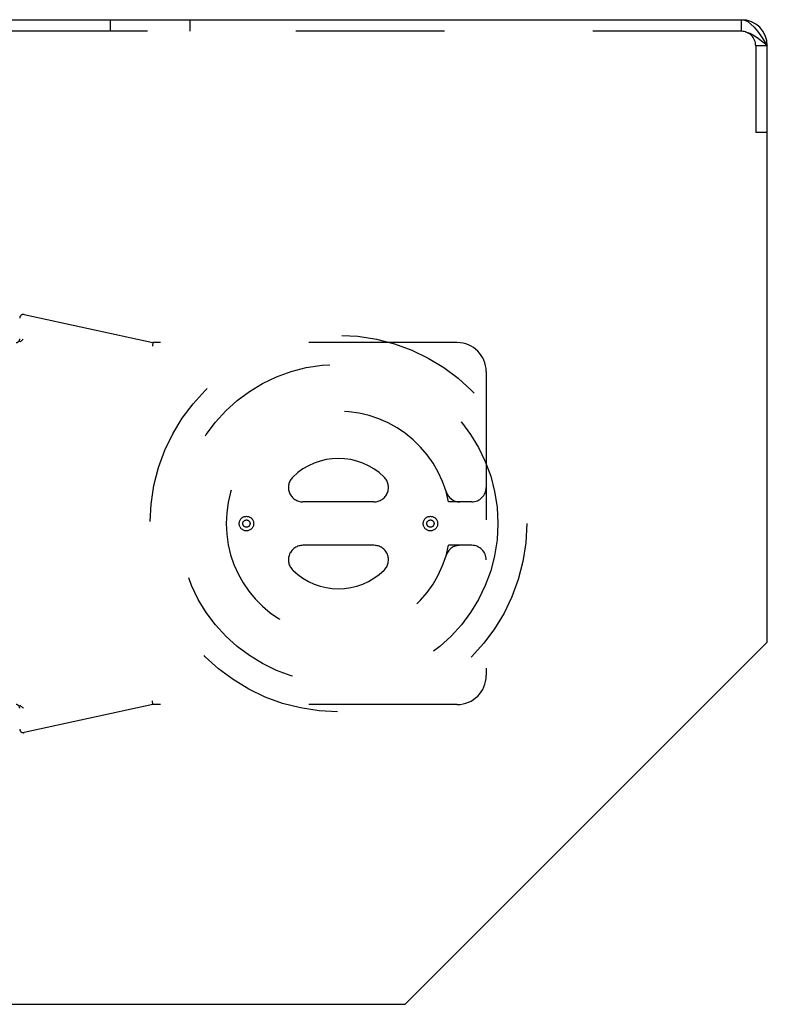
# Model space of a CAD drawing. Header units: inches. Extents: x 0 to 73.3, y 0 to 56.7.
# Tile 9 of 36: x 3.6 to 5.6, y 25.5 to 28.2. Entities that reach past the tile are written whole.
import ezdxf

# ---------------------------------------------------------------- set-up
doc = ezdxf.new("R2010")
doc.units = ezdxf.units.IN
doc.header["$LTSCALE"] = 4.033333
doc.header["$MEASUREMENT"] = 0
doc.linetypes.add('HIDDEN', pattern=[0.2, 0.1, -0.1])
doc.layers.get('0').update_dxf_attribs({"linetype": 'CONTINUOUS'})
doc.layers.add('DEFAULT_2', color=8, linetype='HIDDEN')

msp = doc.modelspace()

# ---------------------------------------------------------------- linework, layer by layer
at = {"color": 7, "linetype": 'Continuous'}
for p, q in [((1.4332, 28.1899), (5.5277, 28.1899)), ((5.5454, 28.1846), (5.5542, 28.178)), ((5.5808, 28.1462), (5.5897, 28.1329)), ((5.5897, 28.1329), (5.5985, 28.1191)), ((5.5985, 26.497), (5.5985, 28.1191)), ((5.5985, 26.497), (4.6143, 25.5128)), ((1.4804, 25.5128), (4.6143, 25.5128))]:
    msp.add_line(p, q, dxfattribs=at)
for points in [[(5.5277, 28.1899), (5.5365, 28.1886), (5.5454, 28.1846)], [(5.5542, 28.178), (5.5631, 28.1692), (5.572, 28.1585), (5.5808, 28.1462)]]:
    msp.add_lwpolyline(points, dxfattribs=at)
msp.add_arc((5.5277, 28.1191), 0.0709, 0, 90, dxfattribs=at)
at = {"layer": 'DEFAULT_2', "color": 8, "linetype": 'HIDDEN'}
for p, q in [((3.8131, 28.1899), (3.8131, 28.1585)), ((4.0296, 28.1899), (4.0296, 28.1585)), ((5.5277, 28.1899), (5.5277, 28.1585)), ((5.5277, 28.1585), (1.4332, 28.1585)), ((5.5395, 28.1571), (5.5277, 28.1585)), ((5.5985, 28.1191), (5.567, 28.1191)), ((5.567, 28.1191), (5.567, 27.8829)), ((5.5867, 28.1293), (5.5985, 28.1191)), ((5.5985, 27.8829), (5.567, 27.8829)), ((3.579, 27.3881), (3.9292, 27.312)), ((3.5736, 27.3186), (3.5752, 27.3202)), ((3.5752, 27.3202), (3.5769, 27.3218)), ((3.9292, 27.312), (3.9282, 27.3022)), ((4.756, 27.312), (3.9292, 27.312)), ((4.8348, 27.2333), (4.8348, 26.4065)), ((4.5296, 26.8789), (4.3367, 26.8789)), ((4.7954, 26.8789), (4.7325, 26.8789)), ((4.5296, 26.7608), (4.3367, 26.7608)), ((4.7954, 26.7608), (4.7325, 26.7608)), ((3.5687, 26.3249), (3.5703, 26.3238)), ((3.5752, 26.3196), (3.5769, 26.3179)), ((3.9292, 26.3277), (3.579, 26.2516)), ((3.9292, 26.3277), (3.9282, 26.3376)), ((4.756, 26.3277), (3.9292, 26.3277))]:
    msp.add_line(p, q, dxfattribs=at)
for points in [[(5.5395, 28.1571), (5.5513, 28.1532), (5.5631, 28.1469), (5.5749, 28.1388), (5.5867, 28.1293)], [(3.567, 27.3139), (3.5687, 27.3148), (3.5703, 27.3159), (3.572, 27.3172), (3.5736, 27.3187)], [(3.567, 26.3259), (3.5687, 26.3249), (3.5703, 26.3238), (3.572, 26.3225), (3.5736, 26.3211), (3.5752, 26.3196)]]:
    msp.add_lwpolyline(points, dxfattribs=at)
for centre, radius in [((4.4332, 26.8199), 0.5118), ((4.4332, 26.8199), 0.4331), ((4.1832, 26.8199), 0.0197), ((4.1832, 26.8199), 0.00984), ((4.6832, 26.8199), 0.0197), ((4.6832, 26.8199), 0.00984)]:
    msp.add_circle(centre, radius, dxfattribs=at)
for centre, radius, start, end in [((5.5277, 28.1191), 0.0394, 0, 90), ((3.5769, 27.3785), 0.00984, 77.7352, 180), ((3.5572, 27.3218), 0.00984, 270, 360), ((4.756, 27.2333), 0.0787, 0, 90), ((4.4332, 26.8199), 0.3051, 11.1599, 348.8401), ((4.4332, 26.8199), 0.1772, 45.5847, 134.4153), ((4.3367, 26.9183), 0.0394, 134.4153, 270), ((4.5296, 26.9183), 0.0394, 270, 45.5847), ((4.7633, 26.9183), 0.0394, 196.6015, 270), ((4.7954, 26.9183), 0.0394, 270, 360), ((4.3367, 26.7214), 0.0394, 90, 225.5847), ((4.5296, 26.7214), 0.0394, 314.4153, 90), ((4.7633, 26.7214), 0.0394, 90, 163.3985), ((4.7954, 26.7214), 0.0394, 0, 90), ((4.4332, 26.8199), 0.1772, 225.5847, 314.4153), ((4.756, 26.4065), 0.0787, 270, 360), ((3.5572, 26.3179), 0.00984, 0, 90), ((3.5769, 26.2612), 0.00984, 180, 282.2648)]:
    msp.add_arc(centre, radius, start, end, dxfattribs=at)

doc.saveas('drawing.dxf')
